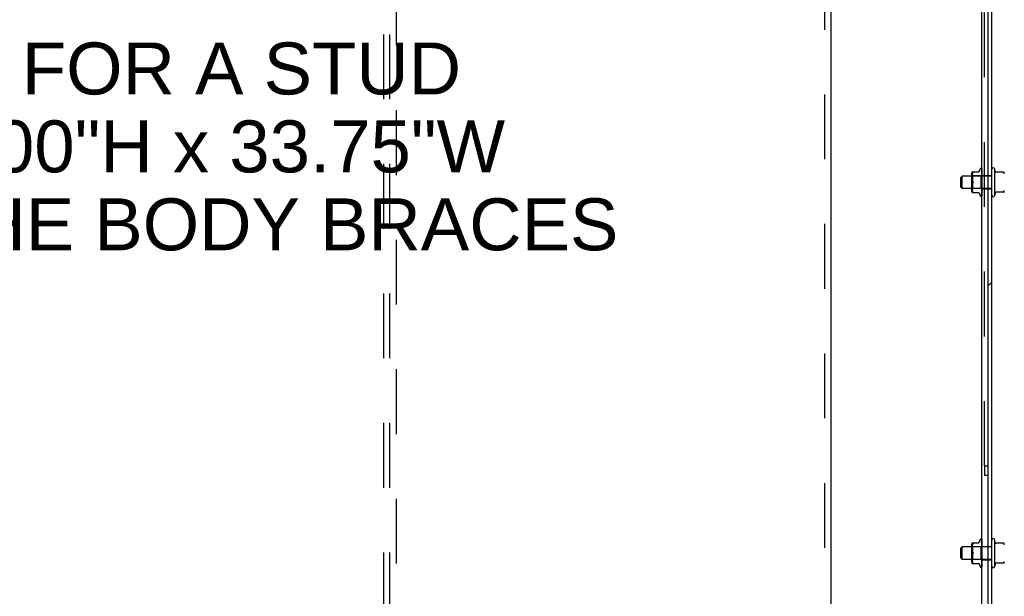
# Model space of a CAD drawing. Header units: inches. Extents: x 0 to 236, y 0 to 153.
# Tile 30 of 37: x 178 to 197, y 97 to 109. Entities that reach past the tile are written whole.
import ezdxf

# ---------------------------------------------------------------- set-up
doc = ezdxf.new("R2010")
doc.units = ezdxf.units.IN
doc.header["$LTSCALE"] = 12.986111
doc.header["$MEASUREMENT"] = 0
doc.linetypes.add('HIDDEN', pattern=[0.2, 0.1, -0.1])
doc.layers.get('0').update_dxf_attribs({"linetype": 'CONTINUOUS'})
for name, color, linetype in [('DEFAULT_2', 8, 'HIDDEN'), ('DIMENSIONS', 7, 'CONTINUOUS'), ('SUBPANELS', 7, 'CONTINUOUS')]:
    doc.layers.add(name, color=color, linetype=linetype)
doc.styles.get("Standard").update_dxf_attribs({"font": 'arial.ttf'})
pattern_1 = [(45, (0, 0), (-3.339115, 3.339115), [])]

msp = doc.modelspace()

# ---------------------------------------------------------------- hatches: boundary and pattern name
at = {"linetype": 'Continuous'}
h = msp.add_hatch(dxfattribs=at)
h.set_pattern_fill('DEFAULT__2', color=2, scale=4.722222, angle=45, style=0, pattern_type=0)
h.set_pattern_definition(pattern_1)
edge = h.paths.add_edge_path()
edge.add_line((197.091, 89.11), (197.091, 123.484))
edge.add_line((197.166, 123.484), (197.091, 123.484))
edge.add_line((197.166, 89.11), (197.166, 123.484))
edge.add_line((197.166, 89.11), (197.091, 89.11))
h = msp.add_hatch(dxfattribs=at)
h.set_pattern_fill('DEFAULT__3', color=2, scale=4.722222, angle=45, style=0, pattern_type=0)
h.set_pattern_definition(pattern_1)
edge = h.paths.add_edge_path()
edge.add_line((212.016, 123.547), (197.166, 123.547))
edge.add_line((212.016, 123.472), (212.016, 123.547))
edge.add_line((212.016, 123.472), (197.166, 123.472))
edge.add_line((197.166, 123.472), (197.166, 123.547))
edge = h.paths.add_edge_path()
edge.add_line((212.016, 89.047), (197.166, 89.047))
edge.add_line((197.166, 89.122), (197.166, 89.047))
edge.add_line((212.016, 89.122), (197.166, 89.122))
edge.add_line((212.016, 89.122), (212.016, 89.047))

# ---------------------------------------------------------------- linework, layer by layer
at = {"color": 7, "linetype": 'Continuous'}
for p, q in [((196.966, 45.172), (196.966, 128.922)), ((197.091, 45.172), (197.091, 128.922)), ((197.166, 89.047), (197.166, 123.547)), ((196.769, 105.881), (196.898, 105.881)), ((196.902, 105.883), (196.898, 105.882)), ((196.918, 105.9), (196.934, 105.943)), ((196.949, 105.954), (196.95, 105.954)), ((196.963, 105.947), (196.962, 105.948)), ((196.964, 105.946), (196.963, 105.947)), ((196.964, 105.94), (196.963, 105.942)), ((196.963, 105.926), (196.963, 105.927)), ((196.964, 105.921), (196.963, 105.926)), ((196.964, 105.898), (196.963, 105.904)), ((196.963, 105.872), (196.963, 105.872)), ((196.963, 105.869), (196.963, 105.872)), ((196.965, 105.916), (196.964, 105.921)), ((196.965, 105.889), (196.964, 105.898)), ((196.966, 105.943), (196.965, 105.943)), ((196.966, 105.941), (196.965, 105.942)), ((196.965, 105.932), (196.965, 105.934)), ((196.966, 105.931), (196.965, 105.932)), ((196.965, 105.915), (196.965, 105.916)), ((196.966, 105.911), (196.965, 105.915)), ((196.966, 105.883), (196.965, 105.889)), ((196.966, 105.942), (196.966, 105.943)), ((197.226, 105.412), (197.226, 105.932)), ((197.235, 105.881), (197.226, 105.932)), ((197.404, 105.872), (197.24, 105.872)), ((196.541, 105.767), (196.571, 105.797)), ((196.541, 105.577), (196.541, 105.767)), ((196.764, 105.797), (196.571, 105.797)), ((196.571, 105.547), (196.571, 105.797)), ((196.764, 105.493), (196.764, 105.852)), ((196.965, 105.854), (196.963, 105.869)), ((196.965, 105.811), (196.963, 105.833)), ((196.963, 105.833), (196.963, 105.833)), ((196.966, 105.759), (196.963, 105.788)), ((196.963, 105.788), (196.963, 105.788)), ((196.963, 105.739), (196.966, 105.709)), ((196.963, 105.739), (196.963, 105.739)), ((196.966, 105.848), (196.965, 105.854)), ((196.966, 105.806), (196.965, 105.811)), ((196.541, 105.577), (196.571, 105.547)), ((196.764, 105.547), (196.571, 105.547)), ((196.963, 105.637), (196.963, 105.637)), ((196.963, 105.539), (196.963, 105.539)), ((196.963, 105.496), (196.963, 105.497)), ((196.964, 105.498), (196.965, 105.502)), ((196.965, 105.502), (196.966, 105.503)), ((196.769, 105.464), (196.898, 105.464)), ((196.918, 105.444), (196.934, 105.402)), ((196.949, 105.391), (196.95, 105.391)), ((196.962, 105.398), (196.963, 105.4)), ((196.963, 105.461), (196.964, 105.462)), ((196.963, 105.46), (196.963, 105.461)), ((196.963, 105.46), (196.963, 105.46)), ((196.963, 105.432), (196.964, 105.433)), ((196.963, 105.431), (196.963, 105.432)), ((196.963, 105.41), (196.964, 105.413)), ((196.964, 105.462), (196.965, 105.465)), ((196.964, 105.434), (196.965, 105.435)), ((196.964, 105.433), (196.964, 105.434)), ((196.965, 105.465), (196.966, 105.467)), ((196.965, 105.435), (196.966, 105.437)), ((197.235, 105.464), (197.226, 105.412)), ((197.404, 105.472), (197.24, 105.472)), ((197.021, 99.985), (197.091, 99.985)), ((197.021, 99.985), (197.021, 99.797)), ((197.021, 99.797), (197.091, 99.797)), ((196.764, 98.055), (196.764, 98.414)), ((196.769, 98.443), (196.898, 98.443)), ((196.902, 98.445), (196.898, 98.444)), ((196.918, 98.463), (196.934, 98.505)), ((196.949, 98.516), (196.95, 98.516)), ((196.963, 98.509), (196.962, 98.511)), ((196.964, 98.508), (196.963, 98.509)), ((196.964, 98.502), (196.963, 98.505)), ((196.963, 98.488), (196.963, 98.49)), ((196.964, 98.483), (196.963, 98.488)), ((196.964, 98.461), (196.963, 98.466)), ((196.963, 98.434), (196.963, 98.434)), ((196.963, 98.431), (196.963, 98.434)), ((196.965, 98.416), (196.963, 98.431)), ((196.965, 98.374), (196.963, 98.395)), ((196.963, 98.395), (196.963, 98.395)), ((196.965, 98.479), (196.964, 98.483)), ((196.965, 98.451), (196.964, 98.461)), ((196.966, 98.505), (196.965, 98.506)), ((196.966, 98.503), (196.965, 98.505)), ((196.965, 98.495), (196.965, 98.497)), ((196.966, 98.493), (196.965, 98.495)), ((196.965, 98.478), (196.965, 98.479)), ((196.966, 98.474), (196.965, 98.478)), ((196.966, 98.446), (196.965, 98.451)), ((196.966, 98.41), (196.965, 98.416)), ((196.966, 98.368), (196.965, 98.374)), ((196.966, 98.505), (196.966, 98.505)), ((197.226, 97.975), (197.226, 98.495)), ((197.235, 98.443), (197.226, 98.495)), ((197.404, 98.435), (197.24, 98.435)), ((196.541, 98.33), (196.571, 98.36)), ((196.541, 98.14), (196.541, 98.33)), ((196.764, 98.36), (196.571, 98.36)), ((196.571, 98.11), (196.571, 98.36)), ((196.966, 98.322), (196.963, 98.351)), ((196.963, 98.351), (196.963, 98.351)), ((196.963, 98.302), (196.966, 98.272)), ((196.963, 98.302), (196.963, 98.302)), ((196.963, 98.2), (196.963, 98.2)), ((196.541, 98.14), (196.571, 98.11)), ((196.764, 98.11), (196.571, 98.11)), ((196.769, 98.027), (196.898, 98.027)), ((196.918, 98.007), (196.934, 97.965)), ((196.963, 98.101), (196.963, 98.102)), ((196.963, 98.059), (196.963, 98.059)), ((196.963, 98.023), (196.964, 98.025)), ((196.963, 98.023), (196.963, 98.023)), ((196.963, 98.023), (196.963, 98.023)), ((196.963, 97.995), (196.964, 97.995)), ((196.963, 97.994), (196.963, 97.995)), ((196.963, 97.973), (196.964, 97.975)), ((196.964, 98.061), (196.965, 98.064)), ((196.964, 98.025), (196.965, 98.027)), ((196.964, 97.996), (196.965, 97.998)), ((196.964, 97.995), (196.964, 97.996)), ((196.965, 98.064), (196.966, 98.066)), ((196.965, 98.027), (196.966, 98.029)), ((196.965, 97.998), (196.966, 98)), ((197.235, 98.026), (197.226, 97.975)), ((197.404, 98.035), (197.24, 98.035)), ((196.949, 97.954), (196.95, 97.954)), ((196.962, 97.961), (196.963, 97.962))]:
    msp.add_line(p, q, dxfattribs=at)
for points in [[(196.785, 105.866), (196.786, 105.869), (196.787, 105.871), (196.788, 105.873), (196.788, 105.875), (196.788, 105.877), (196.788, 105.878), (196.788, 105.879), (196.787, 105.88), (196.786, 105.881), (196.785, 105.881)], [(196.898, 105.882), (196.894, 105.881), (196.891, 105.881)], [(196.918, 105.9), (196.917, 105.898), (196.916, 105.895), (196.913, 105.892), (196.911, 105.889), (196.908, 105.887), (196.905, 105.884), (196.902, 105.883)], [(196.963, 105.947), (196.962, 105.948), (196.961, 105.949)], [(196.965, 105.942), (196.965, 105.944), (196.964, 105.945), (196.964, 105.946), (196.963, 105.947)], [(196.965, 105.943), (196.965, 105.944), (196.965, 105.944), (196.965, 105.944), (196.965, 105.945), (196.965, 105.945), (196.964, 105.945), (196.964, 105.946)], [(196.965, 105.934), (196.965, 105.936), (196.964, 105.938), (196.964, 105.94)], [(196.785, 105.866), (196.781, 105.858), (196.778, 105.849), (196.776, 105.84), (196.774, 105.83), (196.772, 105.82), (196.771, 105.811), (196.77, 105.802), (196.77, 105.794), (196.769, 105.785), (196.769, 105.777), (196.769, 105.768), (196.77, 105.76), (196.77, 105.751), (196.771, 105.742), (196.772, 105.733), (196.774, 105.723), (196.775, 105.714), (196.778, 105.704), (196.781, 105.696), (196.785, 105.687)], [(196.785, 105.687), (196.786, 105.685), (196.787, 105.682), (196.787, 105.68), (196.788, 105.677), (196.788, 105.675), (196.788, 105.672)], [(196.788, 105.672), (196.788, 105.67), (196.788, 105.668), (196.787, 105.665), (196.787, 105.663), (196.786, 105.66), (196.785, 105.658)], [(196.785, 105.658), (196.781, 105.649), (196.778, 105.64), (196.775, 105.631), (196.774, 105.622), (196.772, 105.612), (196.771, 105.603), (196.77, 105.594), (196.77, 105.585), (196.769, 105.576), (196.769, 105.568), (196.769, 105.56), (196.77, 105.551), (196.77, 105.543), (196.771, 105.534), (196.772, 105.524), (196.774, 105.515), (196.775, 105.505), (196.778, 105.496), (196.781, 105.487), (196.785, 105.479)], [(196.785, 105.464), (196.786, 105.464), (196.787, 105.465), (196.788, 105.466), (196.788, 105.467), (196.788, 105.468), (196.788, 105.47), (196.788, 105.471), (196.787, 105.473), (196.786, 105.476), (196.785, 105.479)], [(196.963, 105.637), (196.963, 105.638), (196.963, 105.638), (196.964, 105.639), (196.964, 105.64), (196.964, 105.64), (196.964, 105.641), (196.965, 105.641), (196.965, 105.642), (196.965, 105.642), (196.965, 105.642), (196.966, 105.643), (196.966, 105.643)], [(196.963, 105.588), (196.964, 105.588), (196.964, 105.589), (196.964, 105.59), (196.964, 105.59), (196.965, 105.591), (196.965, 105.592), (196.965, 105.592), (196.966, 105.593), (196.966, 105.593)], [(196.963, 105.586), (196.963, 105.587), (196.963, 105.588)], [(196.963, 105.541), (196.964, 105.541), (196.964, 105.542), (196.964, 105.543)], [(196.963, 105.539), (196.963, 105.54), (196.963, 105.54), (196.963, 105.541)], [(196.963, 105.497), (196.963, 105.497), (196.963, 105.498), (196.964, 105.498)], [(196.964, 105.543), (196.965, 105.544), (196.965, 105.545), (196.966, 105.546)], [(196.891, 105.464), (196.894, 105.464), (196.898, 105.463)], [(196.898, 105.463), (196.902, 105.462), (196.905, 105.46), (196.908, 105.458), (196.911, 105.456), (196.913, 105.453), (196.916, 105.45), (196.917, 105.447), (196.918, 105.445)], [(196.963, 105.4), (196.963, 105.4), (196.964, 105.4), (196.964, 105.401), (196.964, 105.401), (196.965, 105.402), (196.965, 105.402), (196.965, 105.403), (196.965, 105.404), (196.966, 105.404), (196.966, 105.405)], [(196.964, 105.413), (196.964, 105.413), (196.965, 105.414), (196.965, 105.414), (196.965, 105.415), (196.965, 105.415), (196.966, 105.416), (196.966, 105.416)], [(196.785, 98.429), (196.781, 98.42), (196.778, 98.411), (196.776, 98.402), (196.774, 98.392), (196.772, 98.383), (196.771, 98.374), (196.77, 98.365), (196.77, 98.356), (196.769, 98.348), (196.769, 98.339), (196.769, 98.331), (196.77, 98.322), (196.77, 98.314), (196.771, 98.304), (196.772, 98.295), (196.774, 98.286), (196.775, 98.276), (196.778, 98.267), (196.781, 98.258), (196.785, 98.249)], [(196.785, 98.429), (196.786, 98.431), (196.787, 98.434), (196.788, 98.436), (196.788, 98.438), (196.788, 98.439), (196.788, 98.441), (196.788, 98.442), (196.787, 98.443), (196.786, 98.443), (196.785, 98.443)], [(196.898, 98.444), (196.894, 98.443), (196.891, 98.443)], [(196.918, 98.462), (196.917, 98.46), (196.916, 98.457), (196.913, 98.454), (196.911, 98.451), (196.908, 98.449), (196.905, 98.447), (196.902, 98.445)], [(196.963, 98.51), (196.962, 98.511), (196.961, 98.512)], [(196.965, 98.505), (196.965, 98.506), (196.964, 98.507), (196.964, 98.509), (196.963, 98.51)], [(196.965, 98.506), (196.965, 98.506), (196.965, 98.507), (196.965, 98.507), (196.965, 98.507), (196.965, 98.508), (196.964, 98.508), (196.964, 98.508)], [(196.965, 98.497), (196.965, 98.499), (196.964, 98.5), (196.964, 98.502)], [(196.785, 98.22), (196.781, 98.212), (196.778, 98.203), (196.775, 98.194), (196.774, 98.184), (196.772, 98.175), (196.771, 98.166), (196.77, 98.156), (196.77, 98.148), (196.769, 98.139), (196.769, 98.131), (196.769, 98.122), (196.77, 98.114), (196.77, 98.105), (196.771, 98.096), (196.772, 98.087), (196.774, 98.077), (196.775, 98.068), (196.778, 98.058), (196.781, 98.05), (196.785, 98.041)], [(196.785, 98.249), (196.786, 98.247), (196.787, 98.245), (196.787, 98.242), (196.788, 98.24), (196.788, 98.237), (196.788, 98.235)], [(196.788, 98.235), (196.788, 98.233), (196.788, 98.23), (196.787, 98.228), (196.787, 98.225), (196.786, 98.223), (196.785, 98.22)], [(196.963, 98.2), (196.963, 98.2), (196.963, 98.201), (196.964, 98.202), (196.964, 98.202), (196.964, 98.203), (196.964, 98.203), (196.965, 98.204), (196.965, 98.204), (196.965, 98.204), (196.965, 98.205), (196.966, 98.205), (196.966, 98.205)], [(196.785, 98.027), (196.786, 98.027), (196.787, 98.027), (196.788, 98.028), (196.788, 98.029), (196.788, 98.03), (196.788, 98.032), (196.788, 98.034), (196.787, 98.036), (196.786, 98.038), (196.785, 98.041)], [(196.891, 98.027), (196.894, 98.026), (196.898, 98.026)], [(196.898, 98.026), (196.902, 98.024), (196.905, 98.023), (196.908, 98.021), (196.911, 98.018), (196.913, 98.016), (196.916, 98.013), (196.917, 98.009), (196.918, 98.007)], [(196.963, 98.15), (196.964, 98.151), (196.964, 98.152), (196.964, 98.152), (196.964, 98.153), (196.965, 98.154), (196.965, 98.154), (196.965, 98.155), (196.966, 98.155), (196.966, 98.156)], [(196.963, 98.149), (196.963, 98.15), (196.963, 98.15)], [(196.963, 98.103), (196.964, 98.104), (196.964, 98.105), (196.964, 98.105)], [(196.963, 98.102), (196.963, 98.102), (196.963, 98.103), (196.963, 98.103)], [(196.963, 98.059), (196.963, 98.06), (196.963, 98.06), (196.964, 98.061)], [(196.964, 98.105), (196.965, 98.107), (196.965, 98.108), (196.966, 98.108)], [(196.964, 97.975), (196.964, 97.976), (196.965, 97.976), (196.965, 97.977), (196.965, 97.977), (196.965, 97.978), (196.966, 97.979), (196.966, 97.979)], [(196.963, 97.962), (196.963, 97.962), (196.964, 97.963), (196.964, 97.963), (196.964, 97.964), (196.965, 97.964), (196.965, 97.965), (196.965, 97.966), (196.965, 97.966), (196.966, 97.967), (196.966, 97.967)]]:
    msp.add_lwpolyline(points, dxfattribs=at)
for centre, radius, start, end in [((196.841, 105.852), 0.0776, 157.9239, 180), ((196.949, 105.937), 0.0167, 90, 160), ((196.95, 105.937), 0.0167, 47.7647, 90), ((197.196, 105.932), 0.03, 359.9957, 180), ((197.244, 105.882), 0.01, 188.5695, 253.7139), ((197.404, 105.862), 0.01, 10.4809, 90), ((197.275, 105.839), 0.141, 0, 10.4811), ((196.841, 105.493), 0.0776, 180, 202.0761), ((197.404, 105.482), 0.01, 270, 349.5191), ((197.275, 105.506), 0.141, 349.5189, 360), ((196.949, 105.408), 0.0167, 200, 270), ((196.95, 105.408), 0.0167, 270, 332.8512), ((197.196, 105.412), 0.03, 180, 0.0043), ((197.244, 105.462), 0.01, 106.2861, 171.4305), ((196.841, 98.414), 0.0776, 157.9239, 180), ((196.949, 98.499), 0.0167, 90, 160), ((196.95, 98.499), 0.0167, 47.7647, 90), ((197.196, 98.495), 0.03, 359.9957, 180), ((197.244, 98.445), 0.01, 188.5695, 253.7139), ((197.404, 98.425), 0.01, 10.4809, 90), ((197.275, 98.401), 0.141, 0, 10.4811), ((196.841, 98.055), 0.0776, 180, 202.0761), ((197.196, 97.975), 0.03, 180, 0.0043), ((197.244, 98.025), 0.01, 106.2861, 171.4305), ((197.404, 98.045), 0.01, 270, 349.5191), ((197.275, 98.069), 0.141, 349.5189, 360), ((196.949, 97.97), 0.0167, 200, 270), ((196.95, 97.97), 0.0167, 270, 332.8512)]:
    msp.add_arc(centre, radius, start, end, dxfattribs=at)
at = {"layer": 'DEFAULT_2', "color": 8, "linetype": 'HIDDEN'}
for p, q in [((184.966, 52.797), (184.966, 125.297)), ((185.091, 52.797), (185.091, 125.297)), ((185.216, 125.297), (185.216, 52.797)), ((197.021, 99.985), (197.021, 123.11)), ((196.961, 105.949), (196.961, 105.949)), ((196.962, 105.948), (196.961, 105.949)), ((196.963, 105.945), (196.965, 105.816)), ((196.963, 105.941), (196.965, 105.813)), ((196.963, 105.94), (196.963, 105.941)), ((196.963, 105.941), (196.963, 105.941)), ((196.964, 105.94), (196.963, 105.94)), ((196.963, 105.927), (196.963, 105.927)), ((196.963, 105.927), (196.965, 105.806)), ((196.965, 105.922), (196.963, 105.925)), ((196.963, 105.925), (196.963, 105.925)), ((196.963, 105.924), (196.965, 105.805)), ((196.963, 105.904), (196.963, 105.903)), ((196.963, 105.903), (196.965, 105.793)), ((196.963, 105.9), (196.965, 105.793)), ((196.964, 105.898), (196.963, 105.9)), ((196.963, 105.872), (196.965, 105.776)), ((196.965, 105.897), (196.964, 105.898)), ((196.965, 105.937), (196.965, 105.938)), ((196.966, 105.935), (196.965, 105.937)), ((196.965, 105.921), (196.965, 105.922)), ((196.965, 105.921), (196.965, 105.921)), ((196.966, 105.919), (196.965, 105.921)), ((196.965, 105.896), (196.965, 105.897)), ((196.965, 105.895), (196.965, 105.896)), ((196.966, 105.894), (196.965, 105.895)), ((196.784, 105.798), (196.764, 105.818)), ((197.166, 105.797), (196.764, 105.797)), ((196.769, 105.785), (196.769, 105.785)), ((196.769, 105.777), (196.769, 105.777)), ((196.769, 105.768), (196.769, 105.768)), ((196.77, 105.802), (196.77, 105.802)), ((196.77, 105.793), (196.77, 105.794)), ((196.77, 105.76), (196.77, 105.76)), ((196.77, 105.751), (196.77, 105.751)), ((196.771, 105.811), (196.771, 105.811)), ((196.771, 105.742), (196.771, 105.742)), ((196.772, 105.82), (196.772, 105.82)), ((196.772, 105.732), (196.772, 105.733)), ((196.774, 105.83), (196.774, 105.83)), ((196.774, 105.723), (196.774, 105.723)), ((196.775, 105.714), (196.775, 105.714)), ((196.775, 105.839), (196.776, 105.84)), ((196.778, 105.849), (196.778, 105.849)), ((196.778, 105.704), (196.778, 105.704)), ((196.781, 105.858), (196.781, 105.858)), ((196.947, 105.798), (196.784, 105.798)), ((196.784, 105.547), (196.784, 105.798)), ((196.784, 105.798), (196.784, 105.797)), ((196.965, 105.816), (196.947, 105.798)), ((196.947, 105.798), (196.947, 105.547)), ((196.963, 105.867), (196.965, 105.776)), ((196.963, 105.833), (196.965, 105.756)), ((196.963, 105.828), (196.965, 105.755)), ((196.963, 105.788), (196.965, 105.732)), ((196.963, 105.783), (196.965, 105.732)), ((196.963, 105.739), (196.965, 105.706)), ((196.963, 105.733), (196.965, 105.706)), ((196.965, 105.862), (196.964, 105.865)), ((196.965, 105.822), (196.964, 105.825)), ((196.965, 105.678), (196.964, 105.679)), ((196.965, 105.862), (196.965, 105.862)), ((196.966, 105.861), (196.965, 105.862)), ((196.966, 105.821), (196.965, 105.822)), ((196.966, 105.817), (196.965, 105.816)), ((196.965, 105.816), (196.965, 105.816)), ((196.966, 105.815), (196.965, 105.814)), ((196.965, 105.814), (196.965, 105.814)), ((196.966, 105.814), (196.965, 105.814)), ((196.965, 105.814), (196.965, 105.814)), ((196.965, 105.814), (196.965, 105.814)), ((196.965, 105.814), (196.965, 105.813)), ((196.965, 105.814), (196.965, 105.813)), ((196.965, 105.813), (196.965, 105.813)), ((196.965, 105.813), (196.965, 105.813)), ((196.966, 105.809), (196.965, 105.808)), ((196.966, 105.808), (196.965, 105.807)), ((196.965, 105.808), (196.965, 105.807)), ((196.965, 105.807), (196.965, 105.807)), ((196.965, 105.807), (196.965, 105.806)), ((196.965, 105.807), (196.965, 105.806)), ((196.965, 105.805), (196.965, 105.806)), ((196.965, 105.806), (196.965, 105.806)), ((196.966, 105.803), (196.965, 105.806)), ((196.965, 105.805), (196.965, 105.805)), ((196.966, 105.797), (196.965, 105.795)), ((196.966, 105.796), (196.965, 105.795)), ((196.965, 105.795), (196.965, 105.794)), ((196.965, 105.795), (196.965, 105.793)), ((196.965, 105.793), (196.965, 105.793)), ((196.965, 105.793), (196.965, 105.793)), ((196.965, 105.793), (196.965, 105.793)), ((196.966, 105.789), (196.965, 105.793)), ((196.966, 105.781), (196.965, 105.776)), ((196.966, 105.779), (196.965, 105.778)), ((196.965, 105.776), (196.965, 105.776)), ((196.965, 105.776), (196.965, 105.776)), ((196.966, 105.77), (196.965, 105.776)), ((196.966, 105.763), (196.965, 105.756)), ((196.966, 105.759), (196.965, 105.758)), ((196.965, 105.758), (196.965, 105.758)), ((196.965, 105.758), (196.965, 105.757)), ((196.965, 105.756), (196.965, 105.755)), ((196.965, 105.755), (196.965, 105.756)), ((196.966, 105.748), (196.965, 105.755)), ((196.965, 105.755), (196.965, 105.755)), ((196.966, 105.741), (196.965, 105.732)), ((196.966, 105.724), (196.965, 105.732)), ((196.965, 105.732), (196.965, 105.732)), ((196.965, 105.732), (196.965, 105.732)), ((196.966, 105.715), (196.965, 105.706)), ((196.965, 105.707), (196.965, 105.706)), ((196.965, 105.705), (196.965, 105.706)), ((196.966, 105.697), (196.965, 105.706)), ((196.965, 105.706), (196.965, 105.706)), ((196.965, 105.706), (196.965, 105.706)), ((196.966, 105.688), (196.965, 105.679)), ((196.966, 105.67), (196.965, 105.679)), ((196.965, 105.679), (196.965, 105.679)), ((196.965, 105.677), (196.965, 105.678)), ((196.965, 105.676), (196.965, 105.677)), ((196.965, 105.677), (196.965, 105.677)), ((196.966, 105.676), (196.965, 105.676)), ((196.966, 105.861), (196.966, 105.861)), ((196.966, 105.821), (196.966, 105.821)), ((196.966, 105.815), (196.966, 105.814)), ((196.966, 105.815), (196.966, 105.815)), ((196.966, 105.815), (196.966, 105.815)), ((196.966, 105.809), (196.966, 105.809)), ((196.966, 105.805), (197.166, 105.805)), ((196.966, 105.798), (196.966, 105.797)), ((196.966, 105.783), (196.966, 105.781)), ((196.966, 105.779), (196.966, 105.779)), ((196.966, 105.676), (196.966, 105.676)), ((197.166, 105.547), (196.764, 105.547)), ((196.784, 105.547), (196.764, 105.527)), ((196.769, 105.576), (196.769, 105.576)), ((196.769, 105.568), (196.769, 105.568)), ((196.769, 105.56), (196.769, 105.56)), ((196.77, 105.594), (196.77, 105.594)), ((196.77, 105.585), (196.77, 105.585)), ((196.77, 105.551), (196.77, 105.551)), ((196.77, 105.543), (196.77, 105.543)), ((196.771, 105.603), (196.771, 105.603)), ((196.771, 105.534), (196.771, 105.534)), ((196.772, 105.612), (196.772, 105.612)), ((196.772, 105.524), (196.772, 105.524)), ((196.774, 105.622), (196.774, 105.622)), ((196.774, 105.515), (196.774, 105.515)), ((196.775, 105.631), (196.775, 105.631)), ((196.776, 105.505), (196.775, 105.505)), ((196.778, 105.64), (196.778, 105.64)), ((196.778, 105.496), (196.778, 105.496)), ((196.781, 105.649), (196.785, 105.658)), ((196.781, 105.487), (196.781, 105.487)), ((196.947, 105.547), (196.784, 105.547)), ((196.966, 105.528), (196.947, 105.547)), ((196.966, 105.661), (196.963, 105.631)), ((196.965, 105.626), (196.963, 105.586)), ((196.965, 105.625), (196.963, 105.58)), ((196.963, 105.581), (196.966, 105.61)), ((196.965, 105.601), (196.963, 105.534)), ((196.965, 105.601), (196.963, 105.539)), ((196.963, 105.58), (196.963, 105.581)), ((196.965, 105.579), (196.963, 105.496)), ((196.965, 105.578), (196.963, 105.492)), ((196.963, 105.534), (196.966, 105.562)), ((196.965, 105.56), (196.963, 105.46)), ((196.965, 105.559), (196.963, 105.456)), ((196.965, 105.545), (196.963, 105.429)), ((196.965, 105.545), (196.963, 105.432)), ((196.965, 105.535), (196.963, 105.41)), ((196.965, 105.535), (196.963, 105.412)), ((196.963, 105.534), (196.963, 105.534)), ((196.965, 105.53), (196.963, 105.401)), ((196.965, 105.53), (196.963, 105.401)), ((196.963, 105.492), (196.964, 105.496)), ((196.963, 105.492), (196.963, 105.492)), ((196.965, 105.653), (196.964, 105.648)), ((196.964, 105.496), (196.965, 105.511)), ((196.965, 105.653), (196.965, 105.652)), ((196.966, 105.643), (196.965, 105.652)), ((196.965, 105.652), (196.965, 105.652)), ((196.965, 105.652), (196.965, 105.652)), ((196.966, 105.649), (196.965, 105.649)), ((196.966, 105.634), (196.965, 105.626)), ((196.965, 105.626), (196.965, 105.625)), ((196.965, 105.625), (196.965, 105.626)), ((196.966, 105.617), (196.965, 105.625)), ((196.965, 105.625), (196.965, 105.625)), ((196.966, 105.622), (196.965, 105.623)), ((196.966, 105.608), (196.965, 105.601)), ((196.965, 105.601), (196.965, 105.6)), ((196.965, 105.601), (196.965, 105.601)), ((196.965, 105.6), (196.965, 105.601)), ((196.965, 105.601), (196.965, 105.601)), ((196.966, 105.592), (196.965, 105.6)), ((196.965, 105.598), (196.965, 105.599)), ((196.965, 105.599), (196.965, 105.599)), ((196.966, 105.597), (196.965, 105.598)), ((196.966, 105.585), (196.965, 105.579)), ((196.965, 105.579), (196.965, 105.578)), ((196.965, 105.578), (196.965, 105.579)), ((196.966, 105.571), (196.965, 105.578)), ((196.966, 105.575), (196.965, 105.577)), ((196.965, 105.577), (196.965, 105.577)), ((196.966, 105.565), (196.965, 105.561)), ((196.965, 105.561), (196.965, 105.56)), ((196.965, 105.56), (196.965, 105.559)), ((196.965, 105.559), (196.965, 105.56)), ((196.965, 105.559), (196.965, 105.559)), ((196.965, 105.556), (196.965, 105.559)), ((196.965, 105.558), (196.965, 105.559)), ((196.966, 105.557), (196.965, 105.558)), ((196.966, 105.554), (196.965, 105.556)), ((196.966, 105.548), (196.965, 105.547)), ((196.965, 105.547), (196.965, 105.546)), ((196.965, 105.546), (196.965, 105.545)), ((196.965, 105.545), (196.965, 105.545)), ((196.965, 105.545), (196.965, 105.545)), ((196.965, 105.544), (196.965, 105.545)), ((196.965, 105.544), (196.965, 105.545)), ((196.966, 105.54), (196.965, 105.544)), ((196.965, 105.544), (196.965, 105.544)), ((196.966, 105.537), (196.965, 105.535)), ((196.965, 105.535), (196.965, 105.535)), ((196.965, 105.535), (196.965, 105.535)), ((196.965, 105.534), (196.965, 105.535)), ((196.966, 105.532), (196.965, 105.534)), ((196.965, 105.529), (196.965, 105.53)), ((196.965, 105.529), (196.965, 105.53)), ((196.965, 105.53), (196.965, 105.53)), ((196.966, 105.529), (196.965, 105.529)), ((196.965, 105.529), (196.965, 105.529)), ((196.965, 105.511), (196.966, 105.517)), ((196.965, 105.473), (196.966, 105.478)), ((196.966, 105.549), (196.966, 105.548)), ((196.966, 105.539), (197.166, 105.539)), ((196.962, 105.398), (196.963, 105.399)), ((196.963, 105.456), (196.964, 105.462)), ((196.963, 105.46), (196.963, 105.46)), ((196.963, 105.456), (196.963, 105.456)), ((196.963, 105.456), (196.963, 105.456)), ((196.963, 105.43), (196.964, 105.433)), ((196.963, 105.432), (196.963, 105.431)), ((196.963, 105.428), (196.963, 105.43)), ((196.963, 105.429), (196.963, 105.428)), ((196.963, 105.41), (196.964, 105.412)), ((196.963, 105.409), (196.963, 105.41)), ((196.963, 105.4), (196.964, 105.402)), ((196.963, 105.399), (196.963, 105.4)), ((196.964, 105.462), (196.965, 105.473)), ((196.964, 105.436), (196.965, 105.439)), ((196.964, 105.433), (196.964, 105.436)), ((196.964, 105.414), (196.965, 105.417)), ((196.964, 105.412), (196.964, 105.414)), ((196.964, 105.403), (196.965, 105.405)), ((196.964, 105.402), (196.964, 105.403)), ((196.965, 105.442), (196.966, 105.445)), ((196.965, 105.439), (196.965, 105.442)), ((196.965, 105.421), (196.966, 105.423)), ((196.965, 105.419), (196.965, 105.421)), ((196.965, 105.417), (196.965, 105.419)), ((196.965, 105.406), (196.966, 105.408)), ((196.965, 105.405), (196.965, 105.406)), ((196.966, 105.445), (196.966, 105.447)), ((196.784, 98.36), (196.764, 98.38)), ((196.77, 98.365), (196.77, 98.365)), ((196.771, 98.373), (196.771, 98.374)), ((196.772, 98.383), (196.772, 98.383)), ((196.774, 98.392), (196.774, 98.392)), ((196.775, 98.402), (196.776, 98.402)), ((196.778, 98.411), (196.778, 98.411)), ((196.781, 98.42), (196.781, 98.42)), ((196.965, 98.378), (196.947, 98.36)), ((196.961, 98.512), (196.961, 98.512)), ((196.962, 98.511), (196.961, 98.512)), ((196.963, 98.507), (196.965, 98.378)), ((196.963, 98.503), (196.963, 98.504)), ((196.963, 98.504), (196.963, 98.504)), ((196.963, 98.503), (196.965, 98.376)), ((196.964, 98.502), (196.963, 98.503)), ((196.963, 98.49), (196.963, 98.489)), ((196.963, 98.489), (196.965, 98.368)), ((196.965, 98.484), (196.963, 98.488)), ((196.963, 98.488), (196.963, 98.488)), ((196.963, 98.487), (196.965, 98.368)), ((196.963, 98.466), (196.963, 98.466)), ((196.963, 98.466), (196.965, 98.356)), ((196.963, 98.462), (196.965, 98.355)), ((196.964, 98.461), (196.963, 98.462)), ((196.963, 98.434), (196.965, 98.339)), ((196.963, 98.43), (196.965, 98.338)), ((196.963, 98.395), (196.965, 98.318)), ((196.963, 98.39), (196.965, 98.318)), ((196.965, 98.459), (196.964, 98.461)), ((196.965, 98.425), (196.964, 98.428)), ((196.965, 98.384), (196.964, 98.388)), ((196.965, 98.499), (196.965, 98.5)), ((196.966, 98.498), (196.965, 98.499)), ((196.965, 98.484), (196.965, 98.484)), ((196.965, 98.483), (196.965, 98.484)), ((196.966, 98.482), (196.965, 98.483)), ((196.965, 98.458), (196.965, 98.459)), ((196.965, 98.458), (196.965, 98.458)), ((196.966, 98.456), (196.965, 98.458)), ((196.965, 98.425), (196.965, 98.425)), ((196.966, 98.424), (196.965, 98.425)), ((196.966, 98.384), (196.965, 98.384)), ((196.966, 98.379), (196.965, 98.378)), ((196.965, 98.378), (196.965, 98.378)), ((196.966, 98.377), (196.965, 98.376)), ((196.965, 98.377), (196.965, 98.376)), ((196.966, 98.377), (196.965, 98.377)), ((196.965, 98.376), (196.965, 98.376)), ((196.965, 98.376), (196.965, 98.376)), ((196.965, 98.376), (196.965, 98.376)), ((196.965, 98.376), (196.965, 98.376)), ((196.965, 98.376), (196.965, 98.376)), ((196.965, 98.376), (196.965, 98.376)), ((196.966, 98.371), (196.965, 98.37)), ((196.965, 98.37), (196.965, 98.369)), ((196.966, 98.37), (196.965, 98.37)), ((196.965, 98.37), (196.965, 98.369)), ((196.965, 98.369), (196.965, 98.369)), ((196.965, 98.369), (196.965, 98.368)), ((196.965, 98.368), (196.965, 98.368)), ((196.966, 98.365), (196.965, 98.368)), ((196.965, 98.368), (196.965, 98.368)), ((196.965, 98.368), (196.965, 98.368)), ((196.966, 98.423), (196.966, 98.424)), ((196.966, 98.383), (196.966, 98.384)), ((196.966, 98.378), (196.966, 98.377)), ((196.966, 98.377), (196.966, 98.377)), ((196.966, 98.377), (196.966, 98.377)), ((196.966, 98.372), (196.966, 98.371)), ((196.966, 98.368), (197.166, 98.368)), ((197.166, 98.36), (196.764, 98.36)), ((196.769, 98.348), (196.769, 98.348)), ((196.769, 98.339), (196.769, 98.339)), ((196.769, 98.331), (196.769, 98.331)), ((196.77, 98.356), (196.77, 98.356)), ((196.77, 98.322), (196.77, 98.322)), ((196.77, 98.313), (196.77, 98.314)), ((196.771, 98.304), (196.771, 98.304)), ((196.772, 98.295), (196.772, 98.295)), ((196.772, 98.175), (196.772, 98.175)), ((196.774, 98.286), (196.774, 98.286)), ((196.774, 98.184), (196.774, 98.184)), ((196.775, 98.276), (196.775, 98.276)), ((196.775, 98.194), (196.775, 98.194)), ((196.778, 98.267), (196.778, 98.267)), ((196.778, 98.203), (196.778, 98.203)), ((196.781, 98.212), (196.785, 98.22)), ((196.947, 98.36), (196.784, 98.36)), ((196.784, 98.11), (196.784, 98.36)), ((196.784, 98.36), (196.784, 98.36)), ((196.947, 98.36), (196.947, 98.11)), ((196.963, 98.351), (196.965, 98.295)), ((196.963, 98.345), (196.965, 98.294)), ((196.963, 98.302), (196.965, 98.269)), ((196.963, 98.296), (196.965, 98.268)), ((196.966, 98.223), (196.963, 98.194)), ((196.965, 98.188), (196.963, 98.143)), ((196.965, 98.188), (196.963, 98.149)), ((196.963, 98.143), (196.966, 98.173)), ((196.965, 98.24), (196.964, 98.241)), ((196.965, 98.215), (196.964, 98.211)), ((196.966, 98.361), (196.965, 98.359)), ((196.965, 98.359), (196.965, 98.356)), ((196.966, 98.358), (196.965, 98.357)), ((196.965, 98.357), (196.965, 98.357)), ((196.965, 98.356), (196.965, 98.355)), ((196.965, 98.356), (196.965, 98.356)), ((196.965, 98.355), (196.965, 98.356)), ((196.966, 98.351), (196.965, 98.355)), ((196.966, 98.344), (196.965, 98.339)), ((196.966, 98.341), (196.965, 98.34)), ((196.965, 98.339), (196.965, 98.339)), ((196.965, 98.338), (196.965, 98.339)), ((196.966, 98.333), (196.965, 98.339)), ((196.966, 98.326), (196.965, 98.318)), ((196.966, 98.321), (196.965, 98.321)), ((196.965, 98.321), (196.965, 98.32)), ((196.965, 98.32), (196.965, 98.319)), ((196.966, 98.311), (196.965, 98.318)), ((196.965, 98.317), (196.965, 98.318)), ((196.965, 98.318), (196.965, 98.318)), ((196.965, 98.318), (196.965, 98.318)), ((196.966, 98.303), (196.965, 98.295)), ((196.965, 98.295), (196.965, 98.294)), ((196.965, 98.294), (196.965, 98.295)), ((196.966, 98.286), (196.965, 98.294)), ((196.966, 98.278), (196.965, 98.269)), ((196.965, 98.27), (196.965, 98.269)), ((196.965, 98.269), (196.965, 98.268)), ((196.965, 98.268), (196.965, 98.269)), ((196.965, 98.268), (196.965, 98.268)), ((196.966, 98.26), (196.965, 98.268)), ((196.966, 98.251), (196.965, 98.242)), ((196.965, 98.241), (196.965, 98.242)), ((196.966, 98.233), (196.965, 98.241)), ((196.965, 98.239), (196.965, 98.24)), ((196.965, 98.24), (196.965, 98.24)), ((196.965, 98.24), (196.965, 98.24)), ((196.966, 98.239), (196.965, 98.239)), ((196.965, 98.215), (196.965, 98.214)), ((196.965, 98.214), (196.965, 98.215)), ((196.965, 98.215), (196.965, 98.215)), ((196.966, 98.205), (196.965, 98.214)), ((196.966, 98.211), (196.965, 98.212)), ((196.966, 98.196), (196.965, 98.188)), ((196.966, 98.179), (196.965, 98.188)), ((196.965, 98.188), (196.965, 98.188)), ((196.965, 98.188), (196.965, 98.188)), ((196.965, 98.188), (196.965, 98.188)), ((196.966, 98.185), (196.965, 98.185)), ((196.966, 98.171), (196.965, 98.163)), ((196.966, 98.345), (196.966, 98.344)), ((196.966, 98.342), (196.966, 98.341)), ((196.966, 98.238), (196.966, 98.239)), ((197.166, 98.11), (196.764, 98.11)), ((196.784, 98.11), (196.764, 98.09)), ((196.769, 98.139), (196.769, 98.139)), ((196.769, 98.13), (196.769, 98.131)), ((196.769, 98.122), (196.769, 98.122)), ((196.77, 98.156), (196.77, 98.156)), ((196.77, 98.147), (196.77, 98.148)), ((196.77, 98.114), (196.77, 98.114)), ((196.77, 98.105), (196.77, 98.105)), ((196.771, 98.165), (196.771, 98.166)), ((196.771, 98.096), (196.771, 98.096)), ((196.772, 98.087), (196.772, 98.087)), ((196.774, 98.077), (196.774, 98.077)), ((196.776, 98.068), (196.775, 98.068)), ((196.778, 98.058), (196.778, 98.058)), ((196.781, 98.05), (196.781, 98.05)), ((196.947, 98.11), (196.784, 98.11)), ((196.966, 98.091), (196.947, 98.11)), ((196.965, 98.164), (196.963, 98.101)), ((196.965, 98.163), (196.963, 98.096)), ((196.963, 98.143), (196.963, 98.143)), ((196.965, 98.141), (196.963, 98.054)), ((196.965, 98.141), (196.963, 98.059)), ((196.963, 98.096), (196.966, 98.124)), ((196.965, 98.122), (196.963, 98.019)), ((196.965, 98.122), (196.963, 98.023)), ((196.965, 98.108), (196.963, 97.994)), ((196.965, 98.107), (196.963, 97.991)), ((196.965, 98.097), (196.963, 97.972)), ((196.965, 98.097), (196.963, 97.974)), ((196.963, 98.096), (196.963, 98.096)), ((196.965, 98.092), (196.963, 97.964)), ((196.965, 98.092), (196.963, 97.963)), ((196.963, 98.054), (196.964, 98.059)), ((196.963, 98.054), (196.963, 98.054)), ((196.963, 98.019), (196.964, 98.025)), ((196.963, 98.023), (196.963, 98.023)), ((196.963, 98.019), (196.963, 98.019)), ((196.963, 98.019), (196.963, 98.019)), ((196.963, 97.993), (196.964, 97.996)), ((196.963, 97.994), (196.963, 97.994)), ((196.963, 97.991), (196.963, 97.993)), ((196.963, 97.991), (196.963, 97.991)), ((196.963, 97.973), (196.964, 97.975)), ((196.963, 97.971), (196.963, 97.973)), ((196.964, 98.059), (196.965, 98.074)), ((196.964, 98.025), (196.965, 98.035)), ((196.964, 97.998), (196.965, 98.001)), ((196.964, 97.996), (196.964, 97.998)), ((196.964, 97.977), (196.965, 97.979)), ((196.964, 97.975), (196.964, 97.977)), ((196.965, 98.164), (196.965, 98.163)), ((196.966, 98.155), (196.965, 98.163)), ((196.965, 98.163), (196.965, 98.163)), ((196.965, 98.163), (196.965, 98.163)), ((196.965, 98.163), (196.965, 98.163)), ((196.965, 98.161), (196.965, 98.162)), ((196.966, 98.16), (196.965, 98.161)), ((196.965, 98.161), (196.965, 98.161)), ((196.966, 98.148), (196.965, 98.141)), ((196.966, 98.134), (196.965, 98.141)), ((196.965, 98.141), (196.965, 98.141)), ((196.965, 98.141), (196.965, 98.141)), ((196.965, 98.139), (196.965, 98.14)), ((196.966, 98.138), (196.965, 98.139)), ((196.966, 98.127), (196.965, 98.124)), ((196.965, 98.124), (196.965, 98.122)), ((196.965, 98.122), (196.965, 98.122)), ((196.965, 98.122), (196.965, 98.122)), ((196.965, 98.122), (196.965, 98.122)), ((196.965, 98.119), (196.965, 98.122)), ((196.965, 98.12), (196.965, 98.121)), ((196.966, 98.119), (196.965, 98.12)), ((196.966, 98.116), (196.965, 98.119)), ((196.966, 98.11), (196.965, 98.109)), ((196.965, 98.109), (196.965, 98.108)), ((196.965, 98.108), (196.965, 98.107)), ((196.965, 98.108), (196.965, 98.107)), ((196.965, 98.107), (196.965, 98.107)), ((196.965, 98.107), (196.965, 98.107)), ((196.966, 98.103), (196.965, 98.107)), ((196.965, 98.107), (196.965, 98.107)), ((196.965, 98.107), (196.965, 98.107)), ((196.966, 98.099), (196.965, 98.097)), ((196.965, 98.097), (196.965, 98.097)), ((196.966, 98.094), (196.965, 98.097)), ((196.965, 98.097), (196.965, 98.097)), ((196.965, 98.097), (196.965, 98.097)), ((196.966, 98.091), (196.965, 98.092)), ((196.965, 98.092), (196.965, 98.092)), ((196.965, 98.092), (196.965, 98.092)), ((196.965, 98.092), (196.965, 98.092)), ((196.965, 98.092), (196.965, 98.092)), ((196.965, 98.074), (196.966, 98.08)), ((196.965, 98.035), (196.966, 98.041)), ((196.965, 98.004), (196.966, 98.007)), ((196.965, 98.001), (196.965, 98.004)), ((196.965, 97.984), (196.966, 97.985)), ((196.965, 97.981), (196.965, 97.984)), ((196.965, 97.979), (196.965, 97.981)), ((196.965, 97.969), (196.966, 97.97)), ((196.965, 97.967), (196.965, 97.969)), ((196.966, 98.111), (196.966, 98.11)), ((196.966, 98.102), (197.166, 98.102)), ((196.966, 98.007), (196.966, 98.009)), ((196.962, 97.961), (196.963, 97.961)), ((196.963, 97.963), (196.964, 97.964)), ((196.963, 97.961), (196.963, 97.963)), ((196.964, 97.966), (196.965, 97.967)), ((196.964, 97.964), (196.964, 97.966))]:
    msp.add_line(p, q, dxfattribs=at)
for points in [[(196.961, 105.949), (196.961, 105.949), (196.962, 105.949), (196.962, 105.949), (196.962, 105.949), (196.962, 105.949), (196.962, 105.948), (196.962, 105.948), (196.962, 105.948), (196.962, 105.948), (196.963, 105.947), (196.963, 105.947), (196.963, 105.947), (196.963, 105.946), (196.963, 105.946), (196.963, 105.946), (196.963, 105.945), (196.963, 105.945), (196.963, 105.945)], [(196.963, 105.942), (196.963, 105.942), (196.963, 105.942), (196.963, 105.941), (196.963, 105.941)], [(196.963, 105.941), (196.963, 105.941), (196.963, 105.941), (196.963, 105.941), (196.963, 105.941), (196.963, 105.941), (196.963, 105.94), (196.963, 105.94), (196.963, 105.939)], [(196.963, 105.925), (196.963, 105.925), (196.963, 105.925), (196.963, 105.925), (196.963, 105.925), (196.963, 105.924)], [(196.963, 105.9), (196.963, 105.9), (196.963, 105.9), (196.963, 105.9), (196.963, 105.9), (196.963, 105.9)], [(196.965, 105.938), (196.965, 105.938), (196.964, 105.939), (196.964, 105.939), (196.964, 105.94)], [(196.787, 105.682), (196.786, 105.684), (196.785, 105.685), (196.785, 105.687)], [(196.788, 105.672), (196.788, 105.674), (196.788, 105.676), (196.788, 105.678), (196.787, 105.68)], [(196.787, 105.665), (196.788, 105.666), (196.788, 105.668), (196.788, 105.669), (196.788, 105.671), (196.788, 105.672)], [(196.964, 105.865), (196.964, 105.866), (196.963, 105.866), (196.963, 105.867), (196.963, 105.867), (196.963, 105.867), (196.963, 105.867)], [(196.964, 105.825), (196.964, 105.825), (196.964, 105.826), (196.963, 105.826), (196.963, 105.827), (196.963, 105.827), (196.963, 105.828)], [(196.965, 105.777), (196.964, 105.778), (196.964, 105.779), (196.964, 105.78), (196.964, 105.781), (196.963, 105.781), (196.963, 105.782), (196.963, 105.782), (196.963, 105.783)], [(196.965, 105.729), (196.964, 105.729), (196.964, 105.73), (196.964, 105.73), (196.964, 105.731), (196.963, 105.732), (196.963, 105.732), (196.963, 105.733), (196.963, 105.733)], [(196.964, 105.679), (196.964, 105.679), (196.964, 105.679), (196.964, 105.68), (196.963, 105.68), (196.963, 105.681), (196.963, 105.682), (196.963, 105.682), (196.963, 105.683)], [(196.965, 105.678), (196.964, 105.678), (196.964, 105.678), (196.964, 105.679), (196.964, 105.679)], [(196.964, 105.679), (196.964, 105.678), (196.965, 105.678), (196.965, 105.678), (196.965, 105.677), (196.965, 105.677), (196.966, 105.676)], [(196.966, 105.816), (196.966, 105.816), (196.965, 105.816), (196.965, 105.816), (196.965, 105.816)], [(196.966, 105.813), (196.965, 105.813), (196.965, 105.813), (196.965, 105.813)], [(196.965, 105.813), (196.965, 105.813), (196.965, 105.813)], [(196.966, 105.812), (196.966, 105.812), (196.965, 105.813), (196.965, 105.813), (196.965, 105.813)], [(196.965, 105.806), (196.965, 105.806), (196.965, 105.806), (196.965, 105.806)], [(196.966, 105.805), (196.965, 105.805), (196.965, 105.805), (196.965, 105.805), (196.965, 105.805)], [(196.965, 105.794), (196.965, 105.794), (196.965, 105.793)], [(196.966, 105.792), (196.965, 105.792), (196.965, 105.792), (196.965, 105.792), (196.965, 105.793), (196.965, 105.793)], [(196.965, 105.778), (196.965, 105.777), (196.965, 105.777), (196.965, 105.776), (196.965, 105.776)], [(196.966, 105.776), (196.965, 105.776), (196.965, 105.777)], [(196.966, 105.774), (196.965, 105.775), (196.965, 105.775), (196.965, 105.775), (196.965, 105.776), (196.965, 105.776)], [(196.965, 105.757), (196.965, 105.756), (196.965, 105.756), (196.965, 105.756)], [(196.966, 105.753), (196.965, 105.754), (196.965, 105.754), (196.965, 105.754), (196.965, 105.755)], [(196.966, 105.735), (196.965, 105.735), (196.965, 105.734)], [(196.965, 105.734), (196.965, 105.733), (196.965, 105.733), (196.965, 105.732), (196.965, 105.732)], [(196.966, 105.729), (196.965, 105.73), (196.965, 105.73), (196.965, 105.731), (196.965, 105.731), (196.965, 105.732)], [(196.966, 105.727), (196.966, 105.727), (196.965, 105.728), (196.965, 105.729)], [(196.966, 105.71), (196.965, 105.709), (196.965, 105.708)], [(196.965, 105.708), (196.965, 105.708), (196.965, 105.707)], [(196.966, 105.703), (196.965, 105.704), (196.965, 105.704), (196.965, 105.705), (196.965, 105.705)], [(196.966, 105.683), (196.965, 105.682), (196.965, 105.681), (196.965, 105.681), (196.965, 105.68), (196.965, 105.68), (196.965, 105.679)], [(196.965, 105.678), (196.965, 105.678), (196.965, 105.679)], [(196.965, 105.678), (196.965, 105.678), (196.965, 105.678), (196.965, 105.678), (196.965, 105.678), (196.965, 105.678), (196.965, 105.678), (196.965, 105.678), (196.965, 105.678)], [(196.966, 105.677), (196.966, 105.677), (196.965, 105.677), (196.965, 105.677), (196.965, 105.677), (196.965, 105.678), (196.965, 105.678)], [(196.785, 105.658), (196.785, 105.659), (196.786, 105.66), (196.786, 105.662), (196.787, 105.663)], [(196.964, 105.648), (196.964, 105.64), (196.963, 105.637)], [(196.966, 105.655), (196.965, 105.655), (196.965, 105.654), (196.965, 105.654), (196.965, 105.653)], [(196.965, 105.65), (196.965, 105.651), (196.965, 105.652)], [(196.965, 105.649), (196.965, 105.65), (196.965, 105.65)], [(196.966, 105.628), (196.965, 105.628), (196.965, 105.627), (196.965, 105.627), (196.965, 105.626), (196.965, 105.626)], [(196.965, 105.624), (196.965, 105.625), (196.965, 105.625)], [(196.965, 105.623), (196.965, 105.623), (196.965, 105.624)], [(196.966, 105.603), (196.966, 105.603), (196.965, 105.602), (196.965, 105.602), (196.965, 105.602), (196.965, 105.601), (196.965, 105.601)], [(196.965, 105.599), (196.965, 105.6), (196.965, 105.6)], [(196.966, 105.58), (196.965, 105.58), (196.965, 105.58), (196.965, 105.58), (196.965, 105.579), (196.965, 105.579)], [(196.965, 105.577), (196.965, 105.578), (196.965, 105.578), (196.965, 105.578)], [(196.966, 105.561), (196.965, 105.561), (196.965, 105.561), (196.965, 105.56), (196.965, 105.56), (196.965, 105.56)], [(196.965, 105.559), (196.965, 105.559), (196.965, 105.559)], [(196.966, 105.546), (196.965, 105.546), (196.965, 105.546), (196.965, 105.545), (196.965, 105.545), (196.965, 105.545)], [(196.966, 105.543), (196.965, 105.543), (196.965, 105.544), (196.965, 105.544)], [(196.966, 105.535), (196.965, 105.535), (196.965, 105.535), (196.965, 105.535), (196.965, 105.535), (196.965, 105.535)], [(196.965, 105.534), (196.965, 105.534), (196.965, 105.535), (196.965, 105.535)], [(196.966, 105.533), (196.965, 105.533), (196.965, 105.534), (196.965, 105.534)], [(196.966, 105.53), (196.966, 105.53), (196.965, 105.53), (196.965, 105.53), (196.965, 105.53)], [(196.966, 105.529), (196.965, 105.529), (196.965, 105.53), (196.965, 105.53), (196.965, 105.53), (196.965, 105.53), (196.965, 105.53)], [(196.966, 105.528), (196.966, 105.528), (196.965, 105.529), (196.965, 105.529)], [(196.788, 105.466), (196.787, 105.465), (196.786, 105.464)], [(196.963, 105.401), (196.963, 105.401), (196.963, 105.4), (196.963, 105.4), (196.963, 105.399), (196.963, 105.399), (196.962, 105.399), (196.962, 105.398), (196.962, 105.398)], [(196.963, 105.401), (196.963, 105.4), (196.963, 105.4), (196.963, 105.399), (196.963, 105.398), (196.962, 105.398)], [(196.963, 105.412), (196.963, 105.411), (196.963, 105.411), (196.963, 105.411), (196.963, 105.41)], [(196.963, 105.41), (196.963, 105.41), (196.963, 105.409), (196.963, 105.409)], [(196.965, 105.4), (196.965, 105.4), (196.965, 105.401), (196.966, 105.402)], [(196.961, 98.512), (196.961, 98.512), (196.962, 98.512), (196.962, 98.511), (196.962, 98.511), (196.962, 98.511), (196.962, 98.511), (196.962, 98.511), (196.962, 98.51), (196.962, 98.51), (196.963, 98.51), (196.963, 98.51), (196.963, 98.509), (196.963, 98.509), (196.963, 98.509), (196.963, 98.508), (196.963, 98.508), (196.963, 98.508), (196.963, 98.507)], [(196.963, 98.505), (196.963, 98.505), (196.963, 98.504), (196.963, 98.504), (196.963, 98.503)], [(196.963, 98.504), (196.963, 98.504), (196.963, 98.504), (196.963, 98.504), (196.963, 98.504), (196.963, 98.503), (196.963, 98.503), (196.963, 98.502), (196.963, 98.502)], [(196.963, 98.488), (196.963, 98.488), (196.963, 98.488), (196.963, 98.487), (196.963, 98.487), (196.963, 98.487)], [(196.963, 98.462), (196.963, 98.462), (196.963, 98.463), (196.963, 98.463), (196.963, 98.463), (196.963, 98.462)], [(196.964, 98.428), (196.964, 98.428), (196.963, 98.429), (196.963, 98.429), (196.963, 98.43), (196.963, 98.43), (196.963, 98.43)], [(196.964, 98.388), (196.964, 98.388), (196.964, 98.388), (196.963, 98.389), (196.963, 98.39), (196.963, 98.39), (196.963, 98.39)], [(196.965, 98.5), (196.965, 98.501), (196.964, 98.501), (196.964, 98.502), (196.964, 98.502)], [(196.966, 98.379), (196.966, 98.379), (196.965, 98.379), (196.965, 98.379), (196.965, 98.378)], [(196.966, 98.376), (196.965, 98.376), (196.965, 98.376), (196.965, 98.376)], [(196.965, 98.376), (196.965, 98.376), (196.965, 98.376)], [(196.966, 98.375), (196.966, 98.375), (196.965, 98.375), (196.965, 98.375), (196.965, 98.376)], [(196.965, 98.369), (196.965, 98.368), (196.965, 98.368), (196.965, 98.368)], [(196.966, 98.368), (196.965, 98.367), (196.965, 98.368), (196.965, 98.368), (196.965, 98.368)], [(196.787, 98.244), (196.786, 98.246), (196.785, 98.248), (196.785, 98.249)], [(196.785, 98.22), (196.785, 98.222), (196.786, 98.223), (196.786, 98.224), (196.787, 98.226)], [(196.788, 98.235), (196.788, 98.237), (196.788, 98.239), (196.788, 98.241), (196.787, 98.243)], [(196.787, 98.227), (196.788, 98.229), (196.788, 98.23), (196.788, 98.232), (196.788, 98.233), (196.788, 98.235)], [(196.965, 98.34), (196.964, 98.341), (196.964, 98.342), (196.964, 98.342), (196.964, 98.343), (196.963, 98.344), (196.963, 98.344), (196.963, 98.345), (196.963, 98.345)], [(196.965, 98.291), (196.964, 98.292), (196.964, 98.292), (196.964, 98.293), (196.964, 98.294), (196.963, 98.294), (196.963, 98.295), (196.963, 98.296), (196.963, 98.296)], [(196.964, 98.241), (196.964, 98.242), (196.964, 98.242), (196.964, 98.242), (196.963, 98.243), (196.963, 98.243), (196.963, 98.244), (196.963, 98.245), (196.963, 98.245)], [(196.964, 98.211), (196.964, 98.203), (196.963, 98.2)], [(196.965, 98.241), (196.964, 98.241), (196.964, 98.241), (196.964, 98.241), (196.964, 98.241)], [(196.964, 98.241), (196.964, 98.241), (196.965, 98.24), (196.965, 98.24), (196.965, 98.24), (196.965, 98.239), (196.966, 98.239)], [(196.965, 98.357), (196.965, 98.356), (196.965, 98.356)], [(196.966, 98.354), (196.965, 98.354), (196.965, 98.355), (196.965, 98.355), (196.965, 98.355), (196.965, 98.355)], [(196.965, 98.34), (196.965, 98.34), (196.965, 98.339), (196.965, 98.339), (196.965, 98.339)], [(196.966, 98.338), (196.965, 98.339), (196.965, 98.34)], [(196.966, 98.337), (196.965, 98.337), (196.965, 98.337), (196.965, 98.338), (196.965, 98.338), (196.965, 98.338)], [(196.965, 98.319), (196.965, 98.319), (196.965, 98.318), (196.965, 98.318)], [(196.966, 98.316), (196.965, 98.316), (196.965, 98.316), (196.965, 98.317), (196.965, 98.317)], [(196.966, 98.298), (196.965, 98.297), (196.965, 98.297)], [(196.965, 98.297), (196.965, 98.296), (196.965, 98.295), (196.965, 98.295), (196.965, 98.295)], [(196.966, 98.292), (196.965, 98.292), (196.965, 98.293), (196.965, 98.293), (196.965, 98.294), (196.965, 98.294)], [(196.966, 98.29), (196.966, 98.29), (196.965, 98.29), (196.965, 98.291)], [(196.966, 98.272), (196.965, 98.272), (196.965, 98.271)], [(196.965, 98.271), (196.965, 98.27), (196.965, 98.27)], [(196.966, 98.266), (196.965, 98.266), (196.965, 98.267), (196.965, 98.267), (196.965, 98.268)], [(196.966, 98.245), (196.965, 98.245), (196.965, 98.244), (196.965, 98.243), (196.965, 98.243), (196.965, 98.242), (196.965, 98.241)], [(196.965, 98.24), (196.965, 98.24), (196.965, 98.24), (196.965, 98.24), (196.965, 98.24), (196.965, 98.24), (196.965, 98.241), (196.965, 98.241), (196.965, 98.241)], [(196.965, 98.24), (196.965, 98.241), (196.965, 98.241)], [(196.966, 98.239), (196.966, 98.239), (196.965, 98.24), (196.965, 98.24), (196.965, 98.24), (196.965, 98.24), (196.965, 98.24)], [(196.966, 98.218), (196.965, 98.217), (196.965, 98.217), (196.965, 98.216), (196.965, 98.215)], [(196.965, 98.213), (196.965, 98.214), (196.965, 98.214)], [(196.965, 98.212), (196.965, 98.212), (196.965, 98.213)], [(196.966, 98.191), (196.965, 98.19), (196.965, 98.19), (196.965, 98.189), (196.965, 98.189), (196.965, 98.188)], [(196.965, 98.186), (196.965, 98.187), (196.965, 98.188)], [(196.965, 98.185), (196.965, 98.186), (196.965, 98.186)], [(196.963, 97.974), (196.963, 97.974), (196.963, 97.973), (196.963, 97.973), (196.963, 97.973)], [(196.963, 97.972), (196.963, 97.972), (196.963, 97.972), (196.963, 97.971)], [(196.966, 98.166), (196.966, 98.165), (196.965, 98.165), (196.965, 98.165), (196.965, 98.164), (196.965, 98.164), (196.965, 98.164)], [(196.965, 98.162), (196.965, 98.162), (196.965, 98.163)], [(196.966, 98.143), (196.965, 98.143), (196.965, 98.142), (196.965, 98.142), (196.965, 98.142), (196.965, 98.141)], [(196.965, 98.14), (196.965, 98.14), (196.965, 98.141), (196.965, 98.141)], [(196.966, 98.124), (196.965, 98.123), (196.965, 98.123), (196.965, 98.123), (196.965, 98.123), (196.965, 98.122)], [(196.965, 98.121), (196.965, 98.121), (196.965, 98.122)], [(196.966, 98.108), (196.965, 98.108), (196.965, 98.108), (196.965, 98.108), (196.965, 98.108), (196.965, 98.108)], [(196.966, 98.105), (196.965, 98.106), (196.965, 98.106), (196.965, 98.107)], [(196.966, 98.097), (196.965, 98.098), (196.965, 98.098), (196.965, 98.098), (196.965, 98.097), (196.965, 98.097)], [(196.966, 98.096), (196.965, 98.096), (196.965, 98.096), (196.965, 98.097)], [(196.965, 98.097), (196.965, 98.097), (196.965, 98.097), (196.965, 98.097)], [(196.966, 98.092), (196.966, 98.092), (196.965, 98.092), (196.965, 98.092), (196.965, 98.092)], [(196.966, 98.092), (196.965, 98.092), (196.965, 98.092), (196.965, 98.092), (196.965, 98.092), (196.965, 98.092), (196.965, 98.092)], [(196.966, 98.091), (196.966, 98.091), (196.965, 98.091), (196.965, 98.092)], [(196.963, 97.964), (196.963, 97.963), (196.963, 97.963), (196.963, 97.962), (196.963, 97.962), (196.963, 97.961), (196.962, 97.961), (196.962, 97.961), (196.962, 97.961)], [(196.963, 97.963), (196.963, 97.963), (196.963, 97.962), (196.963, 97.961), (196.963, 97.961), (196.962, 97.961)], [(196.965, 97.963), (196.965, 97.963), (196.965, 97.964), (196.966, 97.965)]]:
    msp.add_lwpolyline(points, dxfattribs=at)
for centre, start, end in [((197.244, 105.882), 253.7139, 270), ((197.244, 105.462), 90, 106.2861), ((197.244, 98.445), 253.7139, 270), ((197.244, 98.025), 90, 106.2861)]:
    msp.add_arc(centre, 0.01, start, end, dxfattribs=at)
at = {"layer": 'SUBPANELS', "color": 8, "linetype": 'HIDDEN'}
msp.add_line((193.81, 123.016), (193.81, 55.079), dxfattribs=at)
at = {"layer": 'SUBPANELS', "color": 3, "linetype": 'Continuous'}
msp.add_line((193.935, 123.016), (193.935, 55.079), dxfattribs=at)

# ---------------------------------------------------------------- texts
at = {"layer": 'DIMENSIONS', "color": 2, "linetype": 'Continuous', "insert": (177.383, 108.475), "char_height": 1.04167, "width": 24.53144, "attachment_point": 2, "line_spacing_factor": 0.9}
msp.add_mtext('PROVISIONS FOR A STUD\\PMOUNTED 72.00"H x 33.75"W\\PSUBPANEL ON THE BODY BRACES', dxfattribs=at)

doc.saveas('drawing.dxf')
